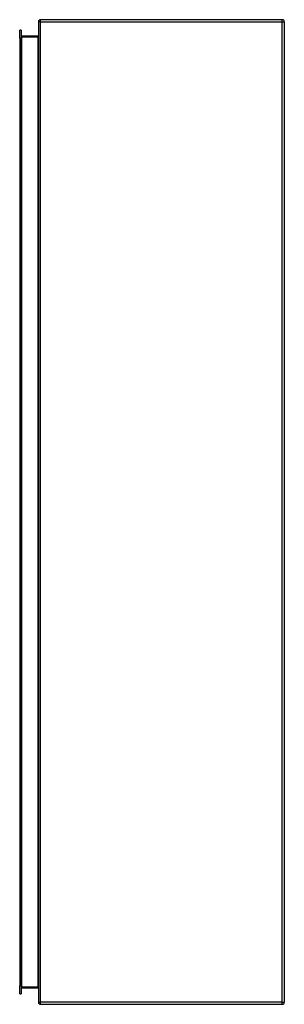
# Model space of a CAD drawing. Header units: inches. Extents: x 17 to 237, y 17 to 149.
# Tile 68 of 113: x 163 to 175, y 60 to 108. Entities that reach past the tile are written whole.
import ezdxf

# ---------------------------------------------------------------- set-up
doc = ezdxf.new("R2010")
doc.units = ezdxf.units.IN
doc.header["$MEASUREMENT"] = 0
doc.layers.add('Visible Edges(ANSI)', color=7, linetype='Continuous', lineweight=25)
doc.layers.add('Visible Tangent Edges(ANSI)', color=7, linetype='Continuous', lineweight=25)

msp = doc.modelspace()

# ---------------------------------------------------------------- linework, layer by layer
at = {"layer": 'Visible Edges(ANSI)'}
for p, q in [((163.428, 108.067), (163.428, 60.265)), ((175.329, 108.166), (163.527, 108.166)), ((175.428, 108.067), (175.428, 60.265)), ((162.512, 107.269), (162.512, 107.654)), ((162.58, 107.654), (162.512, 107.654)), ((162.58, 107.654), (162.58, 107.269)), ((162.512, 107.269), (162.512, 61.063)), ((162.58, 61.063), (162.58, 107.269)), ((163.397, 107.368), (162.611, 107.368)), ((162.512, 60.678), (162.512, 61.063)), ((162.58, 61.063), (162.58, 60.678)), ((162.611, 60.964), (163.397, 60.964)), ((162.512, 60.678), (162.58, 60.678)), ((163.527, 60.166), (175.329, 60.166))]:
    msp.add_line(p, q, dxfattribs=at)
at = {"layer": 'Visible Edges(ANSI)', "flags": 128}
for points in [[(163.428, 107.399), (163.428, 107.397), (163.428, 107.396), (163.428, 107.394), (163.428, 107.392), (163.427, 107.39), (163.427, 107.389), (163.426, 107.387), (163.425, 107.385), (163.424, 107.384), (163.423, 107.382), (163.422, 107.381), (163.421, 107.379), (163.42, 107.378), (163.418, 107.376), (163.417, 107.375), (163.415, 107.374), (163.413, 107.372), (163.411, 107.371), (163.409, 107.37), (163.407, 107.37), (163.405, 107.369), (163.402, 107.368), (163.4, 107.368), (163.397, 107.368)], [(163.397, 60.964), (163.4, 60.964), (163.402, 60.964), (163.405, 60.963), (163.407, 60.963), (163.409, 60.962), (163.411, 60.961), (163.413, 60.96), (163.415, 60.959), (163.417, 60.958), (163.418, 60.956), (163.42, 60.955), (163.421, 60.953), (163.422, 60.952), (163.423, 60.95), (163.424, 60.949), (163.425, 60.947), (163.426, 60.945), (163.427, 60.944), (163.427, 60.942), (163.428, 60.94), (163.428, 60.939), (163.428, 60.937), (163.428, 60.935), (163.428, 60.933)]]:
    msp.add_lwpolyline(points, dxfattribs=at)
at = {"layer": 'Visible Edges(ANSI)'}
for centre, radius, start, end in [((163.527, 108.067), 0.099, 90, 180), ((175.329, 108.067), 0.099, 0, 90), ((162.611, 107.399), 0.031, 180, 270), ((162.611, 60.933), 0.031, 90, 180), ((163.527, 60.265), 0.099, 180, 270), ((175.329, 60.265), 0.099, 270, 0)]:
    msp.add_arc(centre, radius, start, end, dxfattribs=at)
at = {"layer": 'Visible Tangent Edges(ANSI)'}
for p, q in [((163.527, 108.067), (163.428, 108.067)), ((163.527, 108.067), (163.527, 108.166)), ((163.527, 60.265), (163.527, 108.067)), ((163.527, 108.067), (175.329, 108.067)), ((175.329, 108.067), (175.329, 108.166)), ((175.329, 108.067), (175.428, 108.067)), ((175.329, 60.265), (175.329, 108.067)), ((162.512, 107.269), (162.58, 107.269)), ((162.611, 107.337), (162.58, 107.337)), ((162.611, 107.368), (162.611, 107.337)), ((162.611, 107.337), (163.397, 107.337)), ((162.611, 60.995), (162.611, 107.337)), ((163.397, 107.368), (163.397, 107.337)), ((163.397, 107.337), (163.397, 60.995)), ((162.58, 61.063), (162.512, 61.063)), ((162.58, 60.995), (162.611, 60.995)), ((162.611, 60.995), (162.611, 60.964)), ((163.397, 60.995), (162.611, 60.995)), ((163.397, 60.964), (163.397, 60.995)), ((163.428, 60.265), (163.527, 60.265)), ((163.527, 60.166), (163.527, 60.265)), ((175.329, 60.265), (163.527, 60.265)), ((175.329, 60.166), (175.329, 60.265)), ((175.329, 60.265), (175.428, 60.265))]:
    msp.add_line(p, q, dxfattribs=at)
at = {"layer": 'Visible Tangent Edges(ANSI)', "flags": 128}
for points in [[(163.397, 107.337), (163.4, 107.337), (163.402, 107.338), (163.405, 107.339), (163.407, 107.34), (163.409, 107.342), (163.411, 107.344), (163.413, 107.346), (163.415, 107.348), (163.417, 107.351), (163.418, 107.353), (163.42, 107.356), (163.421, 107.359), (163.422, 107.362), (163.423, 107.365), (163.424, 107.368), (163.425, 107.372), (163.426, 107.375), (163.427, 107.378), (163.427, 107.382), (163.428, 107.385), (163.428, 107.389), (163.428, 107.392), (163.428, 107.396), (163.428, 107.399)], [(163.428, 60.933), (163.428, 60.937), (163.428, 60.94), (163.428, 60.944), (163.428, 60.947), (163.427, 60.951), (163.427, 60.954), (163.426, 60.957), (163.425, 60.961), (163.424, 60.964), (163.423, 60.967), (163.422, 60.97), (163.421, 60.973), (163.42, 60.976), (163.418, 60.979), (163.417, 60.982), (163.415, 60.984), (163.413, 60.987), (163.411, 60.989), (163.409, 60.991), (163.407, 60.992), (163.405, 60.994), (163.402, 60.995), (163.4, 60.995), (163.397, 60.995)]]:
    msp.add_lwpolyline(points, dxfattribs=at)

doc.saveas('drawing.dxf')
